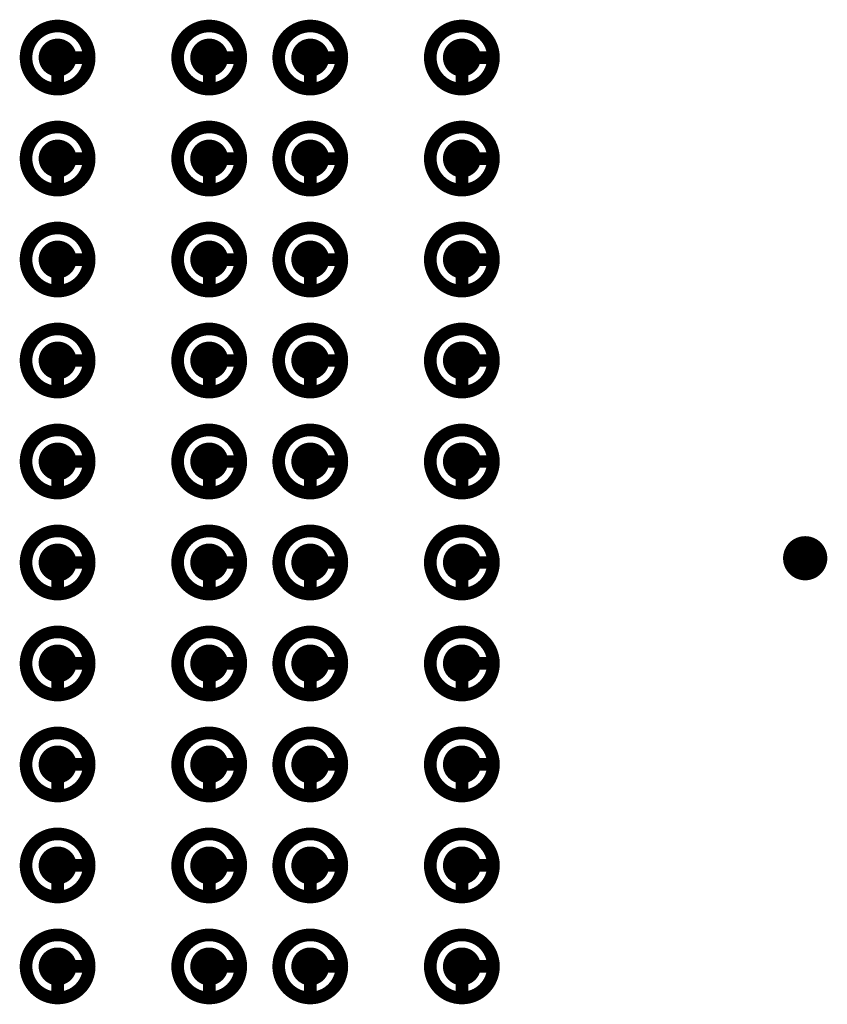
# Model space of a CAD drawing. Header units: millimetres. Extents: x 62 to 363, y 42 to 391.
# Tile 63 of 216: x 203.97 to 210.36, y 88.7 to 96.5. Entities that reach past the tile are written whole.
import ezdxf

# ---------------------------------------------------------------- set-up
doc = ezdxf.new("R2010")
doc.units = ezdxf.units.MM
for name, color, linetype in [('Mechanical8', 56, 'Continuous'), ('PadHoleLayer', 156, 'Continuous'), ('ViaHoleLayer', 16, 'Continuous')]:
    doc.layers.add(name, color=color, linetype=linetype)

# ---------------------------------------------------------------- blocks, each defined once
blk = doc.blocks.new('SAMTEC_SEAM8_40_S02_0_S_10_2_GP_K_HP_1859')
at = {"layer": 'Mechanical8'}
for points, const_width in [([(7.85, 4.6, 1), (7.35, 4.6, 1)], 0.1), ([(7.575, 4.85, 1), (7.625, 4.85, 1)], 0.05), ([(8.65, 4.6, 1), (8.15, 4.6, 1)], 0.1), ([(8.375, 4.85, 1), (8.425, 4.85, 1)], 0.05), ([(9.45, 4.6, 1), (8.95, 4.6, 1)], 0.1), ([(9.175, 4.85, 1), (9.225, 4.85, 1)], 0.05), ([(10.25, 4.6, 1), (9.75, 4.6, 1)], 0.1), ([(9.975, 4.85, 1), (10.025, 4.85, 1)], 0.05), ([(11.05, 4.6, 1), (10.55, 4.6, 1)], 0.1), ([(10.775, 4.85, 1), (10.825, 4.85, 1)], 0.05), ([(11.85, 4.6, 1), (11.35, 4.6, 1)], 0.1), ([(11.575, 4.85, 1), (11.625, 4.85, 1)], 0.05), ([(12.65, 4.6, 1), (12.15, 4.6, 1)], 0.1), ([(12.375, 4.85, 1), (12.425, 4.85, 1)], 0.05), ([(13.45, 4.6, 1), (12.95, 4.6, 1)], 0.1), ([(13.175, 4.85, 1), (13.225, 4.85, 1)], 0.05), ([(14.25, 4.6, 1), (13.75, 4.6, 1)], 0.1), ([(13.975, 4.85, 1), (14.025, 4.85, 1)], 0.05), ([(15.05, 4.6, 1), (14.55, 4.6, 1)], 0.1), ([(14.775, 4.85, 1), (14.825, 4.85, 1)], 0.05), ([(7.325, 4.6, 1), (7.375, 4.6, 1)], 0.05), ([(7.575, 4.6, 1), (7.625, 4.6, 1)], 0.05), ([(7.575, 4.6, 1), (7.625, 4.6, 1)], 0.05), ([(7.825, 4.6, 1), (7.875, 4.6, 1)], 0.05), ([(7.825, 4.6, 1), (7.875, 4.6, 1)], 0.05), ([(8.125, 4.6, 1), (8.175, 4.6, 1)], 0.05), ([(8.375, 4.6, 1), (8.425, 4.6, 1)], 0.05), ([(8.375, 4.6, 1), (8.425, 4.6, 1)], 0.05), ([(8.625, 4.6, 1), (8.675, 4.6, 1)], 0.05), ([(8.625, 4.6, 1), (8.675, 4.6, 1)], 0.05), ([(8.925, 4.6, 1), (8.975, 4.6, 1)], 0.05), ([(9.175, 4.6, 1), (9.225, 4.6, 1)], 0.05), ([(9.175, 4.6, 1), (9.225, 4.6, 1)], 0.05), ([(9.425, 4.6, 1), (9.475, 4.6, 1)], 0.05), ([(9.425, 4.6, 1), (9.475, 4.6, 1)], 0.05), ([(9.725, 4.6, 1), (9.775, 4.6, 1)], 0.05), ([(9.975, 4.6, 1), (10.025, 4.6, 1)], 0.05), ([(9.975, 4.6, 1), (10.025, 4.6, 1)], 0.05), ([(10.225, 4.6, 1), (10.275, 4.6, 1)], 0.05), ([(10.225, 4.6, 1), (10.275, 4.6, 1)], 0.05), ([(10.525, 4.6, 1), (10.575, 4.6, 1)], 0.05), ([(10.775, 4.6, 1), (10.825, 4.6, 1)], 0.05), ([(10.775, 4.6, 1), (10.825, 4.6, 1)], 0.05), ([(11.025, 4.6, 1), (11.075, 4.6, 1)], 0.05), ([(11.025, 4.6, 1), (11.075, 4.6, 1)], 0.05), ([(11.325, 4.6, 1), (11.375, 4.6, 1)], 0.05), ([(11.575, 4.6, 1), (11.625, 4.6, 1)], 0.05), ([(11.575, 4.6, 1), (11.625, 4.6, 1)], 0.05), ([(11.825, 4.6, 1), (11.875, 4.6, 1)], 0.05), ([(11.825, 4.6, 1), (11.875, 4.6, 1)], 0.05), ([(12.125, 4.6, 1), (12.175, 4.6, 1)], 0.05), ([(12.375, 4.6, 1), (12.425, 4.6, 1)], 0.05), ([(12.375, 4.6, 1), (12.425, 4.6, 1)], 0.05), ([(12.625, 4.6, 1), (12.675, 4.6, 1)], 0.05), ([(12.625, 4.6, 1), (12.675, 4.6, 1)], 0.05), ([(12.925, 4.6, 1), (12.975, 4.6, 1)], 0.05), ([(13.175, 4.6, 1), (13.225, 4.6, 1)], 0.05), ([(13.175, 4.6, 1), (13.225, 4.6, 1)], 0.05), ([(13.425, 4.6, 1), (13.475, 4.6, 1)], 0.05), ([(13.425, 4.6, 1), (13.475, 4.6, 1)], 0.05), ([(13.725, 4.6, 1), (13.775, 4.6, 1)], 0.05), ([(13.975, 4.6, 1), (14.025, 4.6, 1)], 0.05), ([(13.975, 4.6, 1), (14.025, 4.6, 1)], 0.05), ([(14.225, 4.6, 1), (14.275, 4.6, 1)], 0.05), ([(14.225, 4.6, 1), (14.275, 4.6, 1)], 0.05), ([(14.525, 4.6, 1), (14.575, 4.6, 1)], 0.05), ([(14.775, 4.6, 1), (14.825, 4.6, 1)], 0.05), ([(14.775, 4.6, 1), (14.825, 4.6, 1)], 0.05), ([(15.025, 4.6, 1), (15.075, 4.6, 1)], 0.05), ([(15.025, 4.6, 1), (15.075, 4.6, 1)], 0.05), ([(7.85, 3.4, 1), (7.35, 3.4, 1)], 0.1), ([(7.575, 3.65, 1), (7.625, 3.65, 1)], 0.05), ([(8.65, 3.4, 1), (8.15, 3.4, 1)], 0.1), ([(8.375, 3.65, 1), (8.425, 3.65, 1)], 0.05), ([(9.45, 3.4, 1), (8.95, 3.4, 1)], 0.1), ([(9.175, 3.65, 1), (9.225, 3.65, 1)], 0.05), ([(10.25, 3.4, 1), (9.75, 3.4, 1)], 0.1), ([(9.975, 3.65, 1), (10.025, 3.65, 1)], 0.05), ([(11.05, 3.4, 1), (10.55, 3.4, 1)], 0.1), ([(10.775, 3.65, 1), (10.825, 3.65, 1)], 0.05), ([(11.85, 3.4, 1), (11.35, 3.4, 1)], 0.1), ([(11.575, 3.65, 1), (11.625, 3.65, 1)], 0.05), ([(12.65, 3.4, 1), (12.15, 3.4, 1)], 0.1), ([(12.375, 3.65, 1), (12.425, 3.65, 1)], 0.05), ([(13.45, 3.4, 1), (12.95, 3.4, 1)], 0.1), ([(13.175, 3.65, 1), (13.225, 3.65, 1)], 0.05), ([(14.25, 3.4, 1), (13.75, 3.4, 1)], 0.1), ([(13.975, 3.65, 1), (14.025, 3.65, 1)], 0.05), ([(15.05, 3.4, 1), (14.55, 3.4, 1)], 0.1), ([(14.775, 3.65, 1), (14.825, 3.65, 1)], 0.05), ([(7.325, 3.4, 1), (7.375, 3.4, 1)], 0.05), ([(7.575, 3.4, 1), (7.625, 3.4, 1)], 0.05), ([(7.575, 3.4, 1), (7.625, 3.4, 1)], 0.05), ([(7.825, 3.4, 1), (7.875, 3.4, 1)], 0.05), ([(7.825, 3.4, 1), (7.875, 3.4, 1)], 0.05), ([(8.125, 3.4, 1), (8.175, 3.4, 1)], 0.05), ([(8.375, 3.4, 1), (8.425, 3.4, 1)], 0.05), ([(8.375, 3.4, 1), (8.425, 3.4, 1)], 0.05), ([(8.625, 3.4, 1), (8.675, 3.4, 1)], 0.05), ([(8.625, 3.4, 1), (8.675, 3.4, 1)], 0.05), ([(8.925, 3.4, 1), (8.975, 3.4, 1)], 0.05), ([(9.175, 3.4, 1), (9.225, 3.4, 1)], 0.05), ([(9.175, 3.4, 1), (9.225, 3.4, 1)], 0.05), ([(9.425, 3.4, 1), (9.475, 3.4, 1)], 0.05), ([(9.425, 3.4, 1), (9.475, 3.4, 1)], 0.05), ([(9.725, 3.4, 1), (9.775, 3.4, 1)], 0.05), ([(9.975, 3.4, 1), (10.025, 3.4, 1)], 0.05), ([(9.975, 3.4, 1), (10.025, 3.4, 1)], 0.05), ([(10.225, 3.4, 1), (10.275, 3.4, 1)], 0.05), ([(10.225, 3.4, 1), (10.275, 3.4, 1)], 0.05), ([(10.525, 3.4, 1), (10.575, 3.4, 1)], 0.05), ([(10.775, 3.4, 1), (10.825, 3.4, 1)], 0.05), ([(10.775, 3.4, 1), (10.825, 3.4, 1)], 0.05), ([(11.025, 3.4, 1), (11.075, 3.4, 1)], 0.05), ([(11.025, 3.4, 1), (11.075, 3.4, 1)], 0.05), ([(11.325, 3.4, 1), (11.375, 3.4, 1)], 0.05), ([(11.575, 3.4, 1), (11.625, 3.4, 1)], 0.05), ([(11.575, 3.4, 1), (11.625, 3.4, 1)], 0.05), ([(11.825, 3.4, 1), (11.875, 3.4, 1)], 0.05), ([(11.825, 3.4, 1), (11.875, 3.4, 1)], 0.05), ([(12.125, 3.4, 1), (12.175, 3.4, 1)], 0.05), ([(12.375, 3.4, 1), (12.425, 3.4, 1)], 0.05), ([(12.375, 3.4, 1), (12.425, 3.4, 1)], 0.05), ([(12.625, 3.4, 1), (12.675, 3.4, 1)], 0.05), ([(12.625, 3.4, 1), (12.675, 3.4, 1)], 0.05), ([(12.925, 3.4, 1), (12.975, 3.4, 1)], 0.05), ([(13.175, 3.4, 1), (13.225, 3.4, 1)], 0.05), ([(13.175, 3.4, 1), (13.225, 3.4, 1)], 0.05), ([(13.425, 3.4, 1), (13.475, 3.4, 1)], 0.05), ([(13.425, 3.4, 1), (13.475, 3.4, 1)], 0.05), ([(13.725, 3.4, 1), (13.775, 3.4, 1)], 0.05), ([(13.975, 3.4, 1), (14.025, 3.4, 1)], 0.05), ([(13.975, 3.4, 1), (14.025, 3.4, 1)], 0.05), ([(14.225, 3.4, 1), (14.275, 3.4, 1)], 0.05), ([(14.225, 3.4, 1), (14.275, 3.4, 1)], 0.05), ([(14.525, 3.4, 1), (14.575, 3.4, 1)], 0.05), ([(14.775, 3.4, 1), (14.825, 3.4, 1)], 0.05), ([(14.775, 3.4, 1), (14.825, 3.4, 1)], 0.05), ([(15.025, 3.4, 1), (15.075, 3.4, 1)], 0.05), ([(15.025, 3.4, 1), (15.075, 3.4, 1)], 0.05), ([(7.85, 2.6, 1), (7.35, 2.6, 1)], 0.1), ([(7.575, 2.85, 1), (7.625, 2.85, 1)], 0.05), ([(8.65, 2.6, 1), (8.15, 2.6, 1)], 0.1), ([(8.375, 2.85, 1), (8.425, 2.85, 1)], 0.05), ([(9.45, 2.6, 1), (8.95, 2.6, 1)], 0.1), ([(9.175, 2.85, 1), (9.225, 2.85, 1)], 0.05), ([(10.25, 2.6, 1), (9.75, 2.6, 1)], 0.1), ([(9.975, 2.85, 1), (10.025, 2.85, 1)], 0.05), ([(11.05, 2.6, 1), (10.55, 2.6, 1)], 0.1), ([(10.775, 2.85, 1), (10.825, 2.85, 1)], 0.05), ([(11.85, 2.6, 1), (11.35, 2.6, 1)], 0.1), ([(11.575, 2.85, 1), (11.625, 2.85, 1)], 0.05), ([(12.65, 2.6, 1), (12.15, 2.6, 1)], 0.1), ([(12.375, 2.85, 1), (12.425, 2.85, 1)], 0.05), ([(13.45, 2.6, 1), (12.95, 2.6, 1)], 0.1), ([(13.175, 2.85, 1), (13.225, 2.85, 1)], 0.05), ([(14.25, 2.6, 1), (13.75, 2.6, 1)], 0.1), ([(13.975, 2.85, 1), (14.025, 2.85, 1)], 0.05), ([(15.05, 2.6, 1), (14.55, 2.6, 1)], 0.1), ([(14.775, 2.85, 1), (14.825, 2.85, 1)], 0.05), ([(7.325, 2.6, 1), (7.375, 2.6, 1)], 0.05), ([(7.575, 2.6, 1), (7.625, 2.6, 1)], 0.05), ([(7.575, 2.6, 1), (7.625, 2.6, 1)], 0.05), ([(7.825, 2.6, 1), (7.875, 2.6, 1)], 0.05), ([(7.825, 2.6, 1), (7.875, 2.6, 1)], 0.05), ([(8.125, 2.6, 1), (8.175, 2.6, 1)], 0.05), ([(8.375, 2.6, 1), (8.425, 2.6, 1)], 0.05), ([(8.375, 2.6, 1), (8.425, 2.6, 1)], 0.05), ([(8.625, 2.6, 1), (8.675, 2.6, 1)], 0.05), ([(8.625, 2.6, 1), (8.675, 2.6, 1)], 0.05), ([(8.925, 2.6, 1), (8.975, 2.6, 1)], 0.05), ([(9.175, 2.6, 1), (9.225, 2.6, 1)], 0.05), ([(9.175, 2.6, 1), (9.225, 2.6, 1)], 0.05), ([(9.425, 2.6, 1), (9.475, 2.6, 1)], 0.05), ([(9.425, 2.6, 1), (9.475, 2.6, 1)], 0.05), ([(9.725, 2.6, 1), (9.775, 2.6, 1)], 0.05), ([(9.975, 2.6, 1), (10.025, 2.6, 1)], 0.05), ([(9.975, 2.6, 1), (10.025, 2.6, 1)], 0.05), ([(10.225, 2.6, 1), (10.275, 2.6, 1)], 0.05), ([(10.225, 2.6, 1), (10.275, 2.6, 1)], 0.05), ([(10.525, 2.6, 1), (10.575, 2.6, 1)], 0.05), ([(10.775, 2.6, 1), (10.825, 2.6, 1)], 0.05), ([(10.775, 2.6, 1), (10.825, 2.6, 1)], 0.05), ([(11.025, 2.6, 1), (11.075, 2.6, 1)], 0.05), ([(11.025, 2.6, 1), (11.075, 2.6, 1)], 0.05), ([(11.325, 2.6, 1), (11.375, 2.6, 1)], 0.05), ([(11.575, 2.6, 1), (11.625, 2.6, 1)], 0.05), ([(11.575, 2.6, 1), (11.625, 2.6, 1)], 0.05), ([(11.825, 2.6, 1), (11.875, 2.6, 1)], 0.05), ([(11.825, 2.6, 1), (11.875, 2.6, 1)], 0.05), ([(12.125, 2.6, 1), (12.175, 2.6, 1)], 0.05), ([(12.375, 2.6, 1), (12.425, 2.6, 1)], 0.05), ([(12.375, 2.6, 1), (12.425, 2.6, 1)], 0.05), ([(12.625, 2.6, 1), (12.675, 2.6, 1)], 0.05), ([(12.625, 2.6, 1), (12.675, 2.6, 1)], 0.05), ([(12.925, 2.6, 1), (12.975, 2.6, 1)], 0.05), ([(13.175, 2.6, 1), (13.225, 2.6, 1)], 0.05), ([(13.175, 2.6, 1), (13.225, 2.6, 1)], 0.05), ([(13.425, 2.6, 1), (13.475, 2.6, 1)], 0.05), ([(13.425, 2.6, 1), (13.475, 2.6, 1)], 0.05), ([(13.725, 2.6, 1), (13.775, 2.6, 1)], 0.05), ([(13.975, 2.6, 1), (14.025, 2.6, 1)], 0.05), ([(13.975, 2.6, 1), (14.025, 2.6, 1)], 0.05), ([(14.225, 2.6, 1), (14.275, 2.6, 1)], 0.05), ([(14.225, 2.6, 1), (14.275, 2.6, 1)], 0.05), ([(14.525, 2.6, 1), (14.575, 2.6, 1)], 0.05), ([(14.775, 2.6, 1), (14.825, 2.6, 1)], 0.05), ([(14.775, 2.6, 1), (14.825, 2.6, 1)], 0.05), ([(15.025, 2.6, 1), (15.075, 2.6, 1)], 0.05), ([(15.025, 2.6, 1), (15.075, 2.6, 1)], 0.05), ([(7.85, 1.4, 1), (7.35, 1.4, 1)], 0.1), ([(7.575, 1.65, 1), (7.625, 1.65, 1)], 0.05), ([(8.65, 1.4, 1), (8.15, 1.4, 1)], 0.1), ([(8.375, 1.65, 1), (8.425, 1.65, 1)], 0.05), ([(9.45, 1.4, 1), (8.95, 1.4, 1)], 0.1), ([(9.175, 1.65, 1), (9.225, 1.65, 1)], 0.05), ([(10.25, 1.4, 1), (9.75, 1.4, 1)], 0.1), ([(9.975, 1.65, 1), (10.025, 1.65, 1)], 0.05), ([(11.05, 1.4, 1), (10.55, 1.4, 1)], 0.1), ([(10.775, 1.65, 1), (10.825, 1.65, 1)], 0.05), ([(11.85, 1.4, 1), (11.35, 1.4, 1)], 0.1), ([(11.575, 1.65, 1), (11.625, 1.65, 1)], 0.05), ([(12.65, 1.4, 1), (12.15, 1.4, 1)], 0.1), ([(12.375, 1.65, 1), (12.425, 1.65, 1)], 0.05), ([(13.45, 1.4, 1), (12.95, 1.4, 1)], 0.1), ([(13.175, 1.65, 1), (13.225, 1.65, 1)], 0.05), ([(14.25, 1.4, 1), (13.75, 1.4, 1)], 0.1), ([(13.975, 1.65, 1), (14.025, 1.65, 1)], 0.05), ([(15.05, 1.4, 1), (14.55, 1.4, 1)], 0.1), ([(14.775, 1.65, 1), (14.825, 1.65, 1)], 0.05), ([(7.325, 1.4, 1), (7.375, 1.4, 1)], 0.05), ([(7.575, 1.4, 1), (7.625, 1.4, 1)], 0.05), ([(7.575, 1.4, 1), (7.625, 1.4, 1)], 0.05), ([(7.825, 1.4, 1), (7.875, 1.4, 1)], 0.05), ([(7.825, 1.4, 1), (7.875, 1.4, 1)], 0.05), ([(8.125, 1.4, 1), (8.175, 1.4, 1)], 0.05), ([(8.375, 1.4, 1), (8.425, 1.4, 1)], 0.05), ([(8.375, 1.4, 1), (8.425, 1.4, 1)], 0.05), ([(8.625, 1.4, 1), (8.675, 1.4, 1)], 0.05), ([(8.625, 1.4, 1), (8.675, 1.4, 1)], 0.05), ([(8.925, 1.4, 1), (8.975, 1.4, 1)], 0.05), ([(9.175, 1.4, 1), (9.225, 1.4, 1)], 0.05), ([(9.175, 1.4, 1), (9.225, 1.4, 1)], 0.05), ([(9.425, 1.4, 1), (9.475, 1.4, 1)], 0.05), ([(9.425, 1.4, 1), (9.475, 1.4, 1)], 0.05), ([(9.725, 1.4, 1), (9.775, 1.4, 1)], 0.05), ([(9.975, 1.4, 1), (10.025, 1.4, 1)], 0.05), ([(9.975, 1.4, 1), (10.025, 1.4, 1)], 0.05), ([(10.225, 1.4, 1), (10.275, 1.4, 1)], 0.05), ([(10.225, 1.4, 1), (10.275, 1.4, 1)], 0.05), ([(10.525, 1.4, 1), (10.575, 1.4, 1)], 0.05), ([(10.775, 1.4, 1), (10.825, 1.4, 1)], 0.05), ([(10.775, 1.4, 1), (10.825, 1.4, 1)], 0.05), ([(11.025, 1.4, 1), (11.075, 1.4, 1)], 0.05), ([(11.025, 1.4, 1), (11.075, 1.4, 1)], 0.05), ([(11.325, 1.4, 1), (11.375, 1.4, 1)], 0.05), ([(11.575, 1.4, 1), (11.625, 1.4, 1)], 0.05), ([(11.575, 1.4, 1), (11.625, 1.4, 1)], 0.05), ([(11.825, 1.4, 1), (11.875, 1.4, 1)], 0.05), ([(11.825, 1.4, 1), (11.875, 1.4, 1)], 0.05), ([(12.125, 1.4, 1), (12.175, 1.4, 1)], 0.05), ([(12.375, 1.4, 1), (12.425, 1.4, 1)], 0.05), ([(12.375, 1.4, 1), (12.425, 1.4, 1)], 0.05), ([(12.625, 1.4, 1), (12.675, 1.4, 1)], 0.05), ([(12.625, 1.4, 1), (12.675, 1.4, 1)], 0.05), ([(12.925, 1.4, 1), (12.975, 1.4, 1)], 0.05), ([(13.175, 1.4, 1), (13.225, 1.4, 1)], 0.05), ([(13.175, 1.4, 1), (13.225, 1.4, 1)], 0.05), ([(13.425, 1.4, 1), (13.475, 1.4, 1)], 0.05), ([(13.425, 1.4, 1), (13.475, 1.4, 1)], 0.05), ([(13.725, 1.4, 1), (13.775, 1.4, 1)], 0.05), ([(13.975, 1.4, 1), (14.025, 1.4, 1)], 0.05), ([(13.975, 1.4, 1), (14.025, 1.4, 1)], 0.05), ([(14.225, 1.4, 1), (14.275, 1.4, 1)], 0.05), ([(14.225, 1.4, 1), (14.275, 1.4, 1)], 0.05), ([(14.525, 1.4, 1), (14.575, 1.4, 1)], 0.05), ([(14.775, 1.4, 1), (14.825, 1.4, 1)], 0.05), ([(14.775, 1.4, 1), (14.825, 1.4, 1)], 0.05), ([(15.025, 1.4, 1), (15.075, 1.4, 1)], 0.05), ([(15.025, 1.4, 1), (15.075, 1.4, 1)], 0.05)]:
    blk.add_lwpolyline(points, format="xyb", close=True, dxfattribs=dict(at, const_width=const_width))
at = {"layer": 'Mechanical8', "const_width": 0.1}
for points in [[(7.6, 4.6), (7.6, 4.85)], [(8.4, 4.6), (8.4, 4.85)], [(9.2, 4.6), (9.2, 4.85)], [(10, 4.6), (10, 4.85)], [(10.8, 4.6), (10.8, 4.85)], [(11.6, 4.6), (11.6, 4.85)], [(12.4, 4.6), (12.4, 4.85)], [(13.2, 4.6), (13.2, 4.85)], [(14, 4.6), (14, 4.85)], [(14.8, 4.6), (14.8, 4.85)], [(7.85, 4.6), (7.6, 4.6)], [(8.65, 4.6), (8.4, 4.6)], [(9.45, 4.6), (9.2, 4.6)], [(10.25, 4.6), (10, 4.6)], [(11.05, 4.6), (10.8, 4.6)], [(11.85, 4.6), (11.6, 4.6)], [(12.65, 4.6), (12.4, 4.6)], [(13.45, 4.6), (13.2, 4.6)], [(14.25, 4.6), (14, 4.6)], [(15.05, 4.6), (14.8, 4.6)], [(7.6, 3.4), (7.6, 3.65)], [(8.4, 3.4), (8.4, 3.65)], [(9.2, 3.4), (9.2, 3.65)], [(10, 3.4), (10, 3.65)], [(10.8, 3.4), (10.8, 3.65)], [(11.6, 3.4), (11.6, 3.65)], [(12.4, 3.4), (12.4, 3.65)], [(13.2, 3.4), (13.2, 3.65)], [(14, 3.4), (14, 3.65)], [(14.8, 3.4), (14.8, 3.65)], [(7.85, 3.4), (7.6, 3.4)], [(8.65, 3.4), (8.4, 3.4)], [(9.45, 3.4), (9.2, 3.4)], [(10.25, 3.4), (10, 3.4)], [(11.05, 3.4), (10.8, 3.4)], [(11.85, 3.4), (11.6, 3.4)], [(12.65, 3.4), (12.4, 3.4)], [(13.45, 3.4), (13.2, 3.4)], [(14.25, 3.4), (14, 3.4)], [(15.05, 3.4), (14.8, 3.4)], [(7.6, 2.6), (7.6, 2.85)], [(8.4, 2.6), (8.4, 2.85)], [(9.2, 2.6), (9.2, 2.85)], [(10, 2.6), (10, 2.85)], [(10.8, 2.6), (10.8, 2.85)], [(11.6, 2.6), (11.6, 2.85)], [(12.4, 2.6), (12.4, 2.85)], [(13.2, 2.6), (13.2, 2.85)], [(14, 2.6), (14, 2.85)], [(14.8, 2.6), (14.8, 2.85)], [(7.85, 2.6), (7.6, 2.6)], [(8.65, 2.6), (8.4, 2.6)], [(9.45, 2.6), (9.2, 2.6)], [(10.25, 2.6), (10, 2.6)], [(11.05, 2.6), (10.8, 2.6)], [(11.85, 2.6), (11.6, 2.6)], [(12.65, 2.6), (12.4, 2.6)], [(13.45, 2.6), (13.2, 2.6)], [(14.25, 2.6), (14, 2.6)], [(15.05, 2.6), (14.8, 2.6)], [(7.6, 1.4), (7.6, 1.65)], [(8.4, 1.4), (8.4, 1.65)], [(9.2, 1.4), (9.2, 1.65)], [(10, 1.4), (10, 1.65)], [(10.8, 1.4), (10.8, 1.65)], [(11.6, 1.4), (11.6, 1.65)], [(12.4, 1.4), (12.4, 1.65)], [(13.2, 1.4), (13.2, 1.65)], [(14, 1.4), (14, 1.65)], [(14.8, 1.4), (14.8, 1.65)], [(7.85, 1.4), (7.6, 1.4)], [(8.65, 1.4), (8.4, 1.4)], [(9.45, 1.4), (9.2, 1.4)], [(10.25, 1.4), (10, 1.4)], [(11.05, 1.4), (10.8, 1.4)], [(11.85, 1.4), (11.6, 1.4)], [(12.65, 1.4), (12.4, 1.4)], [(13.45, 1.4), (13.2, 1.4)], [(14.25, 1.4), (14, 1.4)], [(15.05, 1.4), (14.8, 1.4)]]:
    blk.add_lwpolyline(points, dxfattribs=at)
at = {"layer": 'PadHoleLayer', "const_width": 0.15}
for points in [[(7.525, 4.6, 1), (7.675, 4.6, 1)], [(8.325, 4.6, 1), (8.475, 4.6, 1)], [(9.125, 4.6, 1), (9.275, 4.6, 1)], [(9.925, 4.6, 1), (10.075, 4.6, 1)], [(10.725, 4.6, 1), (10.875, 4.6, 1)], [(11.525, 4.6, 1), (11.675, 4.6, 1)], [(12.325, 4.6, 1), (12.475, 4.6, 1)], [(13.125, 4.6, 1), (13.275, 4.6, 1)], [(13.925, 4.6, 1), (14.075, 4.6, 1)], [(14.725, 4.6, 1), (14.875, 4.6, 1)], [(7.525, 3.4, 1), (7.675, 3.4, 1)], [(8.325, 3.4, 1), (8.475, 3.4, 1)], [(9.125, 3.4, 1), (9.275, 3.4, 1)], [(9.925, 3.4, 1), (10.075, 3.4, 1)], [(10.725, 3.4, 1), (10.875, 3.4, 1)], [(11.525, 3.4, 1), (11.675, 3.4, 1)], [(12.325, 3.4, 1), (12.475, 3.4, 1)], [(13.125, 3.4, 1), (13.275, 3.4, 1)], [(13.925, 3.4, 1), (14.075, 3.4, 1)], [(14.725, 3.4, 1), (14.875, 3.4, 1)], [(7.525, 2.6, 1), (7.675, 2.6, 1)], [(8.325, 2.6, 1), (8.475, 2.6, 1)], [(9.125, 2.6, 1), (9.275, 2.6, 1)], [(9.925, 2.6, 1), (10.075, 2.6, 1)], [(10.725, 2.6, 1), (10.875, 2.6, 1)], [(11.525, 2.6, 1), (11.675, 2.6, 1)], [(12.325, 2.6, 1), (12.475, 2.6, 1)], [(13.125, 2.6, 1), (13.275, 2.6, 1)], [(13.925, 2.6, 1), (14.075, 2.6, 1)], [(14.725, 2.6, 1), (14.875, 2.6, 1)], [(7.525, 1.4, 1), (7.675, 1.4, 1)], [(8.325, 1.4, 1), (8.475, 1.4, 1)], [(9.125, 1.4, 1), (9.275, 1.4, 1)], [(9.925, 1.4, 1), (10.075, 1.4, 1)], [(10.725, 1.4, 1), (10.875, 1.4, 1)], [(11.525, 1.4, 1), (11.675, 1.4, 1)], [(12.325, 1.4, 1), (12.475, 1.4, 1)], [(13.125, 1.4, 1), (13.275, 1.4, 1)], [(13.925, 1.4, 1), (14.075, 1.4, 1)], [(14.725, 1.4, 1), (14.875, 1.4, 1)]]:
    blk.add_lwpolyline(points, format="xyb", close=True, dxfattribs=at)

msp = doc.modelspace()

# ---------------------------------------------------------------- linework, layer by layer
at = {"layer": 'ViaHoleLayer', "const_width": 0.175}
msp.add_lwpolyline([(210.0975, 92.2338, 1), (210.2725, 92.2338, 1)], format="xyb", close=True, dxfattribs=at)

# ---------------------------------------------------------------- block references
at = {"rotation": 270}
msp.add_blockref('SAMTEC_SEAM8_40_S02_0_S_10_2_GP_K_HP_1859', (202.8675, 103.8), dxfattribs=at)

doc.saveas('drawing.dxf')
